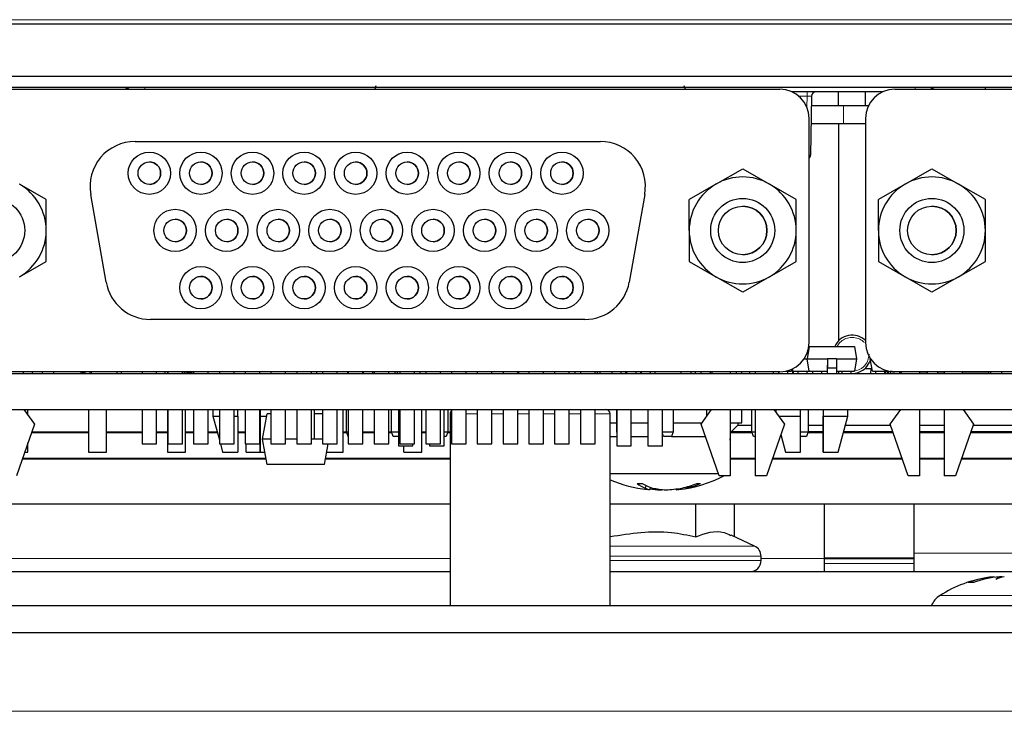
# Paper-space layout 'Blatt5' of a CAD drawing. Header units: millimetres. Extents: x 5 to 418, y 2 to 292.
# Tile 20 of 28: x 237 to 259, y 212 to 227. Entities that reach past the tile are written whole.
import ezdxf

# ---------------------------------------------------------------- set-up
doc = ezdxf.new("R2010")
doc.units = ezdxf.units.MM

psp = doc.layouts.new('Blatt5')

# ---------------------------------------------------------------- linework, layer by layer
at = {"color": 7, "linetype": 'Continuous', "lineweight": 18}
for p, q in [((210.828, 226.9826), (271.0325, 226.9826)), ((240.2042, 225.4416), (240.2042, 225.4808)), ((254.9035, 225.3808), (254.9035, 225.2826)), ((257.3063, 225.4808), (257.3063, 225.4416)), ((254.9035, 225.2826), (254.7263, 225.2826)), ((254.8994, 225.044), (254.9035, 225.2826)), ((255.7154, 225.0808), (255.7154, 224.6808)), ((238.7802, 219.1308), (238.7802, 219.1666)), ((238.8802, 219.1666), (238.8802, 219.1308)), ((238.9802, 219.1666), (238.9802, 219.1308)), ((246.9777, 218.2308), (247.0104, 218.2308)), ((247.3354, 218.2308), (247.5829, 218.2308)), ((247.9079, 218.2308), (248.1554, 218.2308)), ((248.4804, 218.2308), (248.7279, 218.2308)), ((249.0529, 218.2308), (249.3004, 218.2308)), ((249.6254, 218.2308), (249.8729, 218.2308)), ((250.1979, 218.2308), (250.5327, 218.2308)), ((250.5327, 215.2981), (252.683, 215.2981)), ((252.683, 215.2981), (253.7384, 215.2981)), ((257.2802, 215.144), (269.9674, 215.144)), ((231.3827, 215.0195), (246.9777, 215.0195)), ((252.7654, 215.0715), (250.5327, 215.0715)), ((250.5327, 214.9808), (252.7654, 214.9808)), ((253.8827, 215.0715), (252.7654, 215.0715)), ((252.7654, 214.9808), (253.8827, 214.9808)), ((253.8827, 215.0195), (255.2802, 215.0195)), ((255.2802, 215.0148), (257.2802, 215.0148)), ((257.2802, 214.9131), (255.2802, 214.9131)), ((257.8554, 214.2019), (259.9139, 214.2019)), ((126.1802, 211.6308), (287.6802, 211.6308))]:
    psp.add_line(p, q, dxfattribs=at)
at = {"color": 7, "linetype": 'Continuous', "lineweight": 25}
for p, q in [((271.0325, 226.8808), (210.828, 226.8808)), ((217.767, 225.7308), (273.3942, 225.7308)), ((273.5702, 225.4808), (221.2552, 225.4808)), ((236.0004, 225.4416), (254.3004, 225.4416)), ((245.334, 225.5148), (245.3059, 225.4416)), ((252.2025, 225.4416), (252.1765, 225.5148)), ((256.576, 225.3808), (254.5748, 225.3808)), ((255.6057, 225.0808), (255.6057, 225.3808)), ((256.2009, 225.0808), (256.2009, 225.3808)), ((256.8504, 225.4416), (273.5946, 225.4416)), ((258.8552, 225.4808), (258.8552, 225.4416)), ((255.0035, 225.2826), (254.9808, 223.9791)), ((255, 225.0808), (255.7154, 225.0808)), ((255.7154, 225.0808), (256.2683, 225.0808)), ((254.9504, 219.8166), (254.9504, 224.7916)), ((256.2004, 224.7916), (256.2004, 219.8166)), ((256.2004, 224.7916), (256.2004, 224.4541)), ((254.993, 224.6808), (255.7154, 224.6808)), ((255.6027, 224.6808), (255.6027, 219.8543)), ((255.7154, 224.6808), (256.2009, 224.6808)), ((239.9854, 224.2791), (250.3154, 224.2791)), ((256.2004, 224.4541), (256.2004, 224.0041)), ((256.2004, 224.0041), (256.2004, 220.6041)), ((252.8816, 223.3325), (253.4754, 223.6753)), ((253.4754, 223.6753), (254.0691, 223.3325)), ((257.0816, 223.3325), (257.6754, 223.6753)), ((257.6754, 223.6753), (258.2691, 223.3325)), ((238.0129, 222.9897), (237.4191, 223.3325)), ((252.8816, 223.3325), (252.2879, 222.9897)), ((254.6629, 222.9897), (254.0691, 223.3325)), ((257.0816, 223.3325), (256.4879, 222.9897)), ((258.8629, 222.9897), (258.2691, 223.3325)), ((238.0129, 222.3041), (238.0129, 222.9897)), ((239.3444, 221.1554), (239.0006, 223.1054)), ((251.3002, 223.1054), (250.9564, 221.1554)), ((252.2879, 222.3041), (252.2879, 222.9897)), ((254.6629, 222.3041), (254.6629, 222.9897)), ((256.4879, 222.3041), (256.4879, 222.9897)), ((258.8629, 222.3041), (258.8629, 222.9897)), ((238.0129, 221.6185), (238.0129, 222.3041)), ((252.2879, 222.3041), (252.2879, 221.6185)), ((254.6629, 221.6185), (254.6629, 222.3041)), ((256.4879, 222.3041), (256.4879, 221.6185)), ((258.8629, 221.6185), (258.8629, 222.3041)), ((237.4191, 221.2756), (238.0129, 221.6185)), ((252.2879, 221.6185), (252.8816, 221.2756)), ((254.0691, 221.2756), (254.6629, 221.6185)), ((256.4879, 221.6185), (257.0816, 221.2756)), ((258.2691, 221.2756), (258.8629, 221.6185)), ((253.4754, 220.9328), (252.8816, 221.2756)), ((254.0691, 221.2756), (253.4754, 220.9328)), ((257.6754, 220.9328), (257.0816, 221.2756)), ((258.2691, 221.2756), (257.6754, 220.9328)), ((256.2004, 220.6041), (256.2004, 219.8166)), ((249.9716, 220.3291), (240.3292, 220.3291)), ((254.9537, 219.7308), (254.9052, 219.4558)), ((254.9447, 219.7308), (254.9537, 219.7308)), ((254.9537, 219.7308), (255.9568, 219.7308)), ((255.9568, 219.7308), (256.0052, 219.4558)), ((256.3062, 219.4611), (256.3052, 219.4558)), ((254.8411, 219.4558), (254.9052, 219.4558)), ((254.9537, 219.1808), (254.9052, 219.4558)), ((254.9052, 219.4558), (255.3552, 219.4558)), ((255.3552, 219.4558), (255.3552, 219.2558)), ((255.5552, 219.4558), (255.3552, 219.4558)), ((255.3552, 219.1308), (255.3552, 219.314)), ((255.3552, 219.1308), (255.3552, 219.2558)), ((255.3552, 219.2558), (255.5552, 219.2558)), ((255.5552, 219.4558), (256.0052, 219.4558)), ((255.5552, 219.4558), (255.5552, 219.2558)), ((255.5552, 219.2558), (255.5552, 219.1308)), ((256.0052, 219.4558), (255.9568, 219.1808)), ((256.3537, 219.1808), (256.3052, 219.4558)), ((256.3052, 219.4558), (256.3097, 219.4558)), ((232.4302, 219.1308), (274.9164, 219.1308)), ((254.3004, 219.1666), (236.0004, 219.1666)), ((237.5004, 219.1666), (237.5004, 219.1308)), ((237.7052, 219.1666), (237.7052, 219.1308)), ((237.9302, 219.1308), (237.9302, 219.1666)), ((238.1802, 219.1308), (238.1802, 219.1666)), ((239.5851, 219.1308), (239.5851, 219.1666)), ((239.6802, 219.1666), (239.6802, 219.1308)), ((240.1404, 219.1666), (240.1404, 219.1308)), ((240.4654, 219.1308), (240.4654, 219.1666)), ((240.6552, 219.1308), (240.6552, 219.1666)), ((240.7052, 219.1666), (240.7052, 219.1308)), ((240.7129, 219.1666), (240.7129, 219.1308)), ((241.0379, 219.1308), (241.0379, 219.1666)), ((241.0802, 219.1308), (241.0802, 219.1666)), ((241.2877, 219.1308), (241.0837, 219.1666)), ((241.0837, 219.1666), (241.2877, 219.1308)), ((241.2854, 219.1666), (241.2854, 219.1308)), ((241.6104, 219.1308), (241.6104, 219.1666)), ((241.8579, 219.1666), (241.8579, 219.1308)), ((242.1829, 219.1308), (242.1829, 219.1666)), ((242.4304, 219.1666), (242.4304, 219.1308)), ((242.7554, 219.1308), (242.7554, 219.1666)), ((243.0029, 219.1666), (243.0029, 219.1308)), ((243.3279, 219.1308), (243.3279, 219.1666)), ((243.5754, 219.1666), (243.5754, 219.1308)), ((243.5754, 219.1666), (243.5754, 219.1308)), ((243.9004, 219.1308), (243.9004, 219.1666)), ((244.0177, 219.1308), (244.0177, 219.1666)), ((244.1479, 219.1666), (244.1479, 219.1308)), ((244.4729, 219.1308), (244.4729, 219.1666)), ((244.7052, 219.1666), (244.7052, 219.1308)), ((244.7204, 219.1666), (244.7204, 219.1308)), ((245.0454, 219.1308), (245.0454, 219.1666)), ((245.0552, 219.1308), (245.0552, 219.1666)), ((245.2552, 219.1666), (245.2552, 219.1308)), ((245.2929, 219.1666), (245.2929, 219.1308)), ((245.6179, 219.1308), (245.6179, 219.1666)), ((245.7552, 219.1666), (245.7552, 219.1308)), ((245.8052, 219.1666), (245.8052, 219.1308)), ((245.8654, 219.1666), (245.8654, 219.1308)), ((246.1904, 219.1308), (246.1904, 219.1666)), ((246.3052, 219.1666), (246.3052, 219.1308)), ((246.4379, 219.1666), (246.4379, 219.1308)), ((246.7629, 219.1308), (246.7629, 219.1666)), ((247.0104, 219.1666), (247.0104, 219.1308)), ((247.3354, 219.1308), (247.3354, 219.1666)), ((247.5829, 219.1666), (247.5829, 219.1308)), ((247.9079, 219.1308), (247.9079, 219.1666)), ((248.1554, 219.1666), (248.1554, 219.1308)), ((248.4804, 219.1308), (248.4804, 219.1666)), ((248.5052, 219.1308), (248.5052, 219.1666)), ((248.7279, 219.1666), (248.7279, 219.1308)), ((249.0529, 219.1308), (249.0529, 219.1666)), ((249.3004, 219.1666), (249.3004, 219.1308)), ((249.6254, 219.1308), (249.6254, 219.1666)), ((249.7552, 219.1308), (249.7552, 219.1666)), ((249.8729, 219.1666), (249.8729, 219.1308)), ((250.1979, 219.1308), (250.1979, 219.1666)), ((250.2552, 219.1308), (250.2552, 219.1666)), ((250.3052, 219.1666), (250.3052, 219.1308)), ((250.5802, 219.1308), (250.5802, 219.1666)), ((250.7802, 219.1308), (250.7802, 219.1666)), ((250.8802, 219.1308), (250.8802, 219.1666)), ((250.9052, 219.1308), (250.9052, 219.1666)), ((251.1052, 219.1666), (251.1052, 219.1308)), ((251.2052, 219.1666), (251.2052, 219.1308)), ((251.2302, 219.1308), (251.2302, 219.1666)), ((251.4302, 219.1308), (251.4302, 219.1666)), ((251.5302, 219.1308), (251.5302, 219.1666)), ((252.1052, 219.1666), (252.1052, 219.1308)), ((252.3302, 219.1308), (252.3302, 219.1666)), ((252.4302, 219.1308), (252.4302, 219.1666)), ((252.5552, 219.1308), (252.5552, 219.1666)), ((252.7552, 219.1666), (252.7552, 219.1308)), ((252.8004, 219.1308), (252.8004, 219.1666)), ((253.2004, 219.1666), (253.2004, 219.1308)), ((253.2052, 219.1308), (253.2052, 219.1666)), ((253.3302, 219.1666), (253.3302, 219.1308)), ((253.4552, 219.1308), (253.4552, 219.1666)), ((253.6302, 219.1308), (253.6302, 219.1666)), ((253.7504, 219.1666), (253.7504, 219.1308)), ((254.1504, 219.1666), (254.1504, 219.1308)), ((254.1552, 219.1666), (254.1552, 219.1308)), ((254.2802, 219.1308), (254.2802, 219.1666)), ((254.4358, 219.1808), (254.5568, 219.1808)), ((254.4802, 219.1308), (254.4802, 219.1808)), ((254.5641, 219.2225), (254.5568, 219.1808)), ((254.5802, 219.2299), (254.5802, 219.1308)), ((254.5802, 219.1808), (254.9537, 219.1808)), ((254.6052, 219.1308), (254.6052, 219.1808)), ((254.7052, 219.1308), (254.7052, 219.1808)), ((254.9052, 219.1308), (254.9052, 219.1808)), ((254.9537, 219.1808), (255.3552, 219.1808)), ((255.0302, 219.1308), (255.0302, 219.1808)), ((255.2302, 219.1308), (255.2302, 219.1808)), ((255.5552, 219.1808), (255.9568, 219.1808)), ((255.6027, 219.1808), (255.6027, 219.1308)), ((255.6802, 219.1308), (255.6802, 219.1808)), ((255.8802, 219.1308), (255.8802, 219.1808)), ((255.8802, 219.1315), (255.9052, 219.1308)), ((256.3449, 219.2308), (256.2009, 219.2308)), ((256.3215, 219.1308), (256.3302, 219.2308)), ((256.3537, 219.1808), (256.715, 219.1808)), ((256.4302, 219.1308), (256.4302, 219.1808)), ((256.6302, 219.1308), (256.6302, 219.1808)), ((256.6427, 219.1308), (256.6427, 219.1808)), ((256.6857, 219.1808), (256.6857, 219.1397)), ((256.6857, 219.1397), (256.7052, 219.1397)), ((256.7052, 219.1808), (256.7052, 219.1308)), ((256.7552, 219.1308), (256.7552, 219.1736)), ((274.9101, 219.1666), (256.8504, 219.1666)), ((256.9552, 219.1666), (256.9552, 219.1308)), ((256.9552, 219.1397), (257.0004, 219.1397)), ((257.0004, 219.1308), (257.0004, 219.1666)), ((257.4004, 219.1666), (257.4004, 219.1308)), ((257.4004, 219.1397), (257.5802, 219.1397)), ((257.5802, 219.1308), (257.5802, 219.1666)), ((257.8052, 219.1308), (257.8052, 219.1666)), ((257.8052, 219.1397), (257.9504, 219.1397)), ((257.9504, 219.1666), (257.9504, 219.1308)), ((258.3504, 219.1666), (258.3504, 219.1308)), ((258.3504, 219.1397), (258.9357, 219.1397)), ((258.4302, 219.1308), (258.4302, 219.1397)), ((258.5802, 219.1308), (258.5802, 219.1397)), ((258.8302, 219.1308), (258.8302, 219.1397)), ((258.9357, 219.1666), (258.9357, 219.1397)), ((258.9802, 219.1308), (258.9802, 219.1666)), ((259.2302, 219.1308), (259.2302, 219.1666)), ((221.2552, 218.3308), (275.0574, 218.3308)), ((237.517, 218.3308), (237.7504, 218.004)), ((237.6052, 218.2073), (237.6052, 218.3308)), ((238.9552, 218.3308), (238.9552, 217.3808)), ((239.3552, 217.3808), (239.3552, 218.3308)), ((240.1404, 218.3308), (240.1404, 217.5666)), ((240.4654, 217.5666), (240.4654, 218.3308)), ((240.7052, 218.3308), (240.7052, 217.3808)), ((240.7129, 218.3308), (240.7129, 217.5666)), ((241.0379, 217.5666), (241.0379, 218.3308)), ((241.1052, 217.3808), (241.1052, 218.3308)), ((241.2854, 218.3308), (241.2854, 217.5666)), ((241.6104, 217.5666), (241.6104, 218.3308)), ((241.7154, 218.3308), (241.7154, 218.1808)), ((241.7154, 218.1808), (241.8579, 217.6536)), ((241.7154, 218.1808), (241.8579, 218.1808)), ((241.8579, 218.3308), (241.8579, 217.5666)), ((242.1829, 217.5666), (242.1829, 218.3308)), ((242.1829, 218.1808), (242.2654, 218.1808)), ((242.2654, 218.1808), (242.2654, 218.3308)), ((242.2654, 218.1808), (242.2654, 217.3858)), ((242.4304, 218.3308), (242.4304, 217.5666)), ((242.7554, 217.5666), (242.7554, 218.3308)), ((242.7654, 218.3308), (242.7654, 218.1808)), ((242.7654, 218.1808), (242.7654, 217.3858)), ((242.7654, 217.3858), (242.7654, 218.1808)), ((242.7654, 218.1808), (242.9077, 218.1808)), ((242.8177, 217.6708), (242.9165, 218.2308)), ((243.0029, 218.2308), (242.9165, 218.2308)), ((243.0029, 218.3308), (243.0029, 217.5666)), ((243.3279, 217.5666), (243.3279, 218.3308)), ((243.5754, 218.3308), (243.5754, 217.5666)), ((243.5754, 218.3308), (243.5754, 217.5666)), ((243.9004, 217.5666), (243.9004, 218.3308)), ((243.9677, 217.6802), (243.9677, 218.3308)), ((244.1479, 218.2308), (243.9677, 218.2308)), ((244.1479, 218.3308), (244.1479, 217.5666)), ((244.4729, 217.5666), (244.4729, 218.3308)), ((244.6052, 217.3808), (244.6052, 218.3308)), ((244.6802, 217.8308), (244.6802, 218.3308)), ((244.7204, 218.3308), (244.7204, 217.5666)), ((245.0454, 217.5666), (245.0454, 218.3308)), ((245.2929, 218.3308), (245.2929, 217.5666)), ((245.6179, 217.5666), (245.6179, 218.3308)), ((245.6802, 217.8308), (245.6802, 218.3308)), ((245.8329, 218.3308), (245.8329, 217.5208)), ((245.8654, 218.3308), (245.8654, 217.5666)), ((246.1904, 217.5666), (246.1904, 218.3308)), ((246.3552, 217.3808), (246.3552, 218.3308)), ((246.4379, 218.3308), (246.4379, 217.5666)), ((246.7629, 217.5666), (246.7629, 218.3308)), ((246.8454, 217.5208), (246.8454, 218.3308)), ((246.9302, 218.3308), (246.9302, 217.8308)), ((246.9777, 218.2308), (246.9777, 213.9808)), ((247.0104, 218.3308), (247.0104, 217.5666)), ((247.3354, 217.5666), (247.3354, 218.3308)), ((247.5829, 218.3308), (247.5829, 217.5666)), ((247.9079, 217.5666), (247.9079, 218.3308)), ((248.1554, 218.3308), (248.1554, 217.5666)), ((248.4804, 217.5666), (248.4804, 218.3308)), ((248.7279, 218.3308), (248.7279, 217.5666)), ((249.0529, 217.5666), (249.0529, 218.3308)), ((249.3004, 218.3308), (249.3004, 217.5666)), ((249.6254, 217.5666), (249.6254, 218.3308)), ((249.8729, 218.3308), (249.8729, 217.5666)), ((250.1979, 217.5666), (250.1979, 218.3308)), ((250.5327, 213.9808), (250.5327, 218.2308)), ((250.6802, 217.8308), (250.6802, 218.3308)), ((250.6804, 218.3308), (250.6804, 217.5208)), ((251.0004, 217.5208), (251.0004, 218.3308)), ((251.3729, 218.3308), (251.3729, 217.5208)), ((251.6929, 217.5208), (251.6929, 218.3308)), ((251.9302, 218.3308), (251.9302, 217.8308)), ((252.5504, 218.004), (252.7838, 218.3308)), ((252.6802, 218.1859), (252.6802, 218.3308)), ((253.2004, 218.3308), (253.2004, 216.8541)), ((253.4552, 218.0308), (253.4552, 218.3308)), ((253.6802, 217.8308), (253.6802, 218.3308)), ((253.7504, 218.3308), (253.7504, 216.8541)), ((254.167, 218.3308), (254.4004, 218.004)), ((254.2104, 218.3308), (254.2104, 218.27)), ((254.2741, 218.1808), (254.7604, 218.1808)), ((254.7604, 218.1808), (254.7604, 218.3308)), ((254.7604, 217.3858), (254.7604, 218.1808)), ((254.9302, 218.3308), (254.9302, 217.8308)), ((255.2604, 218.3308), (255.2604, 218.1808)), ((255.2604, 218.1808), (255.8104, 218.1808)), ((255.2604, 217.3858), (255.2604, 218.1808)), ((255.2604, 218.1808), (255.2604, 217.3858)), ((255.5957, 217.3858), (255.8104, 218.1808)), ((255.8104, 218.1808), (255.8104, 218.3308)), ((256.7504, 218.004), (256.9838, 218.3308)), ((257.4004, 218.3308), (257.4004, 216.8541)), ((257.9504, 218.3308), (257.9504, 216.8541)), ((258.367, 218.3308), (258.6004, 218.004)), ((237.7504, 218.004), (237.3504, 216.8541)), ((250.5327, 218.0308), (250.6804, 218.0308)), ((251.0004, 218.0308), (251.3729, 218.0308)), ((251.9302, 218.0308), (252.5695, 218.0308)), ((252.9504, 216.8541), (252.5504, 218.004)), ((253.2004, 218.0308), (253.4552, 218.0308)), ((253.2192, 217.8325), (253.3667, 217.98)), ((253.3667, 218.0308), (253.3667, 217.98)), ((253.3667, 217.98), (253.6802, 217.98)), ((254.4004, 218.004), (254.0004, 216.8541)), ((254.9302, 217.98), (255.2604, 217.98)), ((255.7562, 217.98), (256.7588, 217.98)), ((257.1504, 216.8541), (256.7504, 218.004)), ((257.4004, 217.98), (257.9504, 217.98)), ((258.6004, 218.004), (258.2004, 216.8541)), ((258.592, 217.98), (260.9904, 217.98)), ((237.6859, 217.8186), (238.9552, 217.8186)), ((237.6901, 217.8308), (238.9552, 217.8308)), ((239.3552, 217.8308), (240.1404, 217.8308)), ((239.3552, 217.8186), (240.1404, 217.8186)), ((240.4654, 217.8308), (240.7052, 217.8308)), ((240.4654, 217.8186), (240.7052, 217.8186)), ((241.1052, 217.8308), (241.2854, 217.8308)), ((241.1052, 217.8186), (241.2854, 217.8186)), ((241.6104, 217.8308), (241.81, 217.8308)), ((241.6104, 217.8186), (241.8133, 217.8186)), ((242.2654, 217.8308), (242.4304, 217.8308)), ((242.2654, 217.8186), (242.4304, 217.8186)), ((242.7554, 217.8308), (242.7654, 217.8308)), ((242.7654, 217.7308), (242.7554, 217.7308)), ((244.6052, 217.8308), (244.6802, 217.8308)), ((244.6052, 217.8186), (244.6848, 217.8186)), ((244.6802, 217.8308), (244.7204, 217.8308)), ((244.7177, 217.7308), (244.6802, 217.8308)), ((244.7204, 217.7308), (244.7177, 217.7308)), ((245.0454, 217.8308), (245.2929, 217.8308)), ((245.0454, 217.8186), (245.2929, 217.8186)), ((245.6179, 217.8308), (245.6802, 217.8308)), ((245.6179, 217.8186), (245.6848, 217.8186)), ((245.7177, 217.7308), (245.6802, 217.8308)), ((245.6802, 217.8308), (245.8329, 217.8308)), ((245.8329, 217.7308), (245.7177, 217.7308)), ((246.3552, 217.8308), (246.4379, 217.8308)), ((246.3552, 217.8186), (246.4379, 217.8186)), ((246.8454, 217.8308), (246.9302, 217.8308)), ((246.8927, 217.7308), (246.8454, 217.7308)), ((246.9302, 217.8308), (246.8927, 217.7308)), ((246.9257, 217.8186), (246.9777, 217.8186)), ((246.9302, 217.8308), (246.9777, 217.8308)), ((250.5327, 217.7308), (250.6804, 217.7308)), ((250.6802, 217.8308), (250.6804, 217.8308)), ((250.6804, 217.8303), (250.6802, 217.8308)), ((251.0004, 217.7308), (251.3729, 217.7308)), ((251.6929, 217.8308), (251.9302, 217.8308)), ((251.7177, 217.7308), (251.6929, 217.7969)), ((251.8927, 217.7308), (251.7177, 217.7308)), ((251.9302, 217.8308), (251.8927, 217.7308)), ((251.8927, 217.7308), (252.6454, 217.7308)), ((253.2192, 217.8325), (253.2004, 217.8322)), ((253.2004, 217.8186), (253.6848, 217.8186)), ((253.2004, 217.6507), (253.2052, 217.7308)), ((253.2004, 217.7308), (253.2052, 217.7308)), ((253.6802, 217.8325), (253.2192, 217.8325)), ((253.7177, 217.7308), (253.6802, 217.8308)), ((253.6802, 217.8308), (253.7504, 217.8308)), ((253.7504, 217.7308), (253.7177, 217.7308)), ((254.3204, 217.774), (254.4252, 217.3858)), ((254.7604, 217.8308), (254.9302, 217.8308)), ((254.8927, 217.7308), (254.7604, 217.7308)), ((254.9302, 217.8308), (254.8927, 217.7308)), ((254.9257, 217.8186), (255.2604, 217.8186)), ((255.2604, 217.8325), (254.9302, 217.8325)), ((255.7126, 217.8186), (256.8149, 217.8186)), ((256.8101, 217.8325), (255.7163, 217.8325)), ((257.9504, 217.8325), (257.4004, 217.8325)), ((257.4004, 217.8186), (257.9504, 217.8186)), ((258.5359, 217.8186), (260.9904, 217.8186)), ((260.9904, 217.8325), (258.5407, 217.8325)), ((237.6052, 217.3808), (237.6052, 217.5868)), ((240.1404, 217.5666), (240.4654, 217.5666)), ((240.7129, 217.5666), (241.0379, 217.5666)), ((241.2854, 217.5666), (241.6104, 217.5666)), ((241.8579, 217.5666), (242.1829, 217.5666)), ((241.8814, 217.5666), (241.9302, 217.3858)), ((242.4304, 217.5666), (242.7554, 217.5666)), ((242.4552, 217.3808), (242.4552, 217.5666)), ((242.9165, 217.1108), (242.8177, 217.6708)), ((243.0029, 217.6708), (242.8177, 217.6708)), ((243.0029, 217.5666), (243.3279, 217.5666)), ((243.5754, 217.6708), (243.3279, 217.6708)), ((243.5754, 217.5666), (243.5754, 217.5666)), ((243.5754, 217.5666), (243.9004, 217.5666)), ((244.1479, 217.6708), (243.9004, 217.6708)), ((244.1479, 217.5666), (244.4729, 217.5666)), ((244.194, 217.1108), (244.2744, 217.5666)), ((244.7204, 217.5666), (245.0454, 217.5666)), ((245.2929, 217.5666), (245.6179, 217.5666)), ((245.8329, 217.5208), (246.1529, 217.5208)), ((245.8654, 217.5666), (246.1904, 217.5666)), ((245.9552, 217.3808), (245.9552, 217.5208)), ((246.1529, 217.5208), (246.1529, 217.5666)), ((246.4379, 217.5666), (246.7629, 217.5666)), ((246.5254, 217.5666), (246.5254, 217.5208)), ((246.5254, 217.5208), (246.8454, 217.5208)), ((247.0104, 217.5666), (247.3354, 217.5666)), ((247.5829, 217.5666), (247.9079, 217.5666)), ((248.1554, 217.5666), (248.4804, 217.5666)), ((248.7279, 217.5666), (249.0529, 217.5666)), ((249.3004, 217.5666), (249.6254, 217.5666)), ((249.8729, 217.5666), (250.1979, 217.5666)), ((250.6804, 217.5208), (251.0004, 217.5208)), ((251.3729, 217.5208), (251.6929, 217.5208)), ((237.5336, 217.3808), (237.6052, 217.3808)), ((238.9552, 217.3808), (239.3552, 217.3808)), ((240.7052, 217.3808), (241.1052, 217.3808)), ((241.9302, 217.3858), (242.2654, 217.3858)), ((242.4552, 217.3808), (242.8552, 217.3808)), ((242.7654, 217.3858), (242.868, 217.3858)), ((242.8552, 217.3808), (242.8552, 217.3858)), ((244.2416, 217.3808), (244.6052, 217.3808)), ((245.9552, 217.3808), (246.3552, 217.3808)), ((254.4252, 217.3858), (254.7604, 217.3858)), ((255.2604, 217.3858), (255.5957, 217.3858)), ((242.8953, 217.2308), (237.4814, 217.2308)), ((242.8932, 217.243), (237.4857, 217.243)), ((244.194, 217.1108), (242.9165, 217.1108)), ((246.9777, 217.2308), (244.2152, 217.2308)), ((246.9777, 217.243), (244.2173, 217.243)), ((253.7504, 217.243), (253.2004, 217.243)), ((253.7504, 217.2308), (253.2004, 217.2308)), ((257.0193, 217.2308), (254.1314, 217.2308)), ((257.0151, 217.243), (254.1357, 217.243)), ((257.9504, 217.243), (257.4004, 217.243)), ((257.9504, 217.2308), (257.4004, 217.2308)), ((270.9777, 217.2308), (258.3314, 217.2308)), ((270.9777, 217.243), (258.3357, 217.243)), ((250.5327, 216.9058), (252.9324, 216.9058)), ((253.2004, 216.8541), (252.9504, 216.8541)), ((254.0004, 216.8541), (253.7504, 216.8541)), ((257.4004, 216.8541), (257.1504, 216.8541)), ((258.2004, 216.8541), (257.9504, 216.8541)), ((251.327, 216.6453), (251.3127, 216.5872)), ((251.4262, 216.604), (251.4089, 216.5462)), ((251.6438, 216.5579), (251.6431, 216.5462)), ((251.9955, 216.5666), (252.0015, 216.5462)), ((252.2307, 216.612), (252.2352, 216.5872)), ((246.9777, 216.2308), (226.5327, 216.2308)), ((270.9777, 216.2308), (250.5327, 216.2308)), ((252.4334, 215.5021), (252.4334, 216.2308)), ((253.2939, 215.5054), (253.2939, 216.2308)), ((255.2802, 216.2308), (255.2802, 215.0195)), ((257.2802, 215.144), (257.2802, 216.2308)), ((253.7384, 215.2981), (253.217, 215.5412)), ((257.2802, 214.7308), (257.2802, 215.144)), ((253.8827, 214.9808), (253.8827, 215.0715)), ((257.2802, 215.0288), (255.2802, 215.0288)), ((255.2802, 215.0195), (255.2802, 214.7308)), ((226.5327, 214.7308), (246.9777, 214.7308)), ((250.5327, 214.7308), (269.5242, 214.7308)), ((259.0451, 214.616), (258.9512, 214.6046)), ((259.0568, 214.6168), (259.0568, 214.6172)), ((259.0572, 214.6168), (259.0572, 214.6172)), ((259.0611, 214.6033), (259.0609, 214.6172)), ((259.0736, 214.6168), (259.0736, 214.6172)), ((259.0739, 214.6172), (259.0739, 214.6168)), ((259.0774, 214.6147), (259.0774, 214.6172)), ((259.0777, 214.6172), (259.0777, 214.6147)), ((259.1016, 214.6172), (259.1016, 214.6172)), ((259.1017, 214.6088), (259.1017, 214.6172)), ((259.102, 214.6172), (259.1021, 214.6088)), ((259.2253, 214.6172), (259.1798, 214.612)), ((259.1802, 214.5904), (259.1798, 214.6172)), ((259.1802, 214.6106), (259.1802, 214.6172)), ((259.2258, 214.6042), (259.2255, 214.6172)), ((259.2354, 214.6067), (259.2352, 214.6172)), ((207.0802, 213.9808), (275.7802, 213.9808)), ((205.8463, 213.3808), (276.0142, 213.3808))]:
    psp.add_line(p, q, dxfattribs=at)
at = {"color": 7, "linetype": 'Continuous', "lineweight": 25, "flags": 128}
for points in [[(239.7683, 225.4808), (239.8337, 225.452), (239.861, 225.4416)], [(239.7683, 225.4808), (239.8337, 225.452), (239.861, 225.4416)], [(257.7422, 225.4808), (257.6768, 225.452), (257.6495, 225.4416)], [(251.6431, 216.5462), (251.6795, 216.5488), (251.7052, 216.551)]]:
    psp.add_lwpolyline(points, dxfattribs=at)
at = {"color": 7, "linetype": 'Continuous', "lineweight": 25}
for centre, radius in [((240.3029, 223.5741), 0.47), ((241.4479, 223.5741), 0.47), ((242.5929, 223.5741), 0.47), ((243.7379, 223.5741), 0.47), ((244.8829, 223.5741), 0.47), ((246.0279, 223.5741), 0.47), ((247.1729, 223.5741), 0.47), ((248.3179, 223.5741), 0.47), ((249.4629, 223.5741), 0.47), ((240.3029, 223.5741), 0.25), ((241.4479, 223.5741), 0.25), ((242.5929, 223.5741), 0.25), ((243.7379, 223.5741), 0.25), ((244.8829, 223.5741), 0.25), ((246.0279, 223.5741), 0.25), ((247.1729, 223.5741), 0.25), ((248.3179, 223.5741), 0.25), ((249.4629, 223.5741), 0.25), ((236.8254, 222.3041), 0.7112), ((253.4754, 222.3041), 0.7112), ((257.6754, 222.3041), 0.7112), ((240.8754, 222.3041), 0.47), ((242.0204, 222.3041), 0.47), ((243.1654, 222.3041), 0.47), ((244.3104, 222.3041), 0.47), ((245.4554, 222.3041), 0.47), ((246.6004, 222.3041), 0.47), ((247.7454, 222.3041), 0.47), ((248.8904, 222.3041), 0.47), ((250.0354, 222.3041), 0.47), ((253.4754, 222.3041), 0.5391), ((257.6754, 222.3041), 0.5391), ((240.8754, 222.3041), 0.25), ((242.0204, 222.3041), 0.25), ((243.1654, 222.3041), 0.25), ((244.3104, 222.3041), 0.25), ((245.4554, 222.3041), 0.25), ((246.6004, 222.3041), 0.25), ((247.7454, 222.3041), 0.25), ((248.8904, 222.3041), 0.25), ((250.0354, 222.3041), 0.25), ((241.4479, 221.0341), 0.47), ((242.5929, 221.0341), 0.47), ((243.7379, 221.0341), 0.47), ((244.8829, 221.0341), 0.47), ((246.0279, 221.0341), 0.47), ((247.1729, 221.0341), 0.47), ((248.3179, 221.0341), 0.47), ((249.4629, 221.0341), 0.47), ((241.4479, 221.0341), 0.25), ((242.5929, 221.0341), 0.25), ((243.7379, 221.0341), 0.25), ((244.8829, 221.0341), 0.25), ((246.0279, 221.0341), 0.25), ((247.1729, 221.0341), 0.25), ((248.3179, 221.0341), 0.25), ((249.4629, 221.0341), 0.25)]:
    psp.add_circle(centre, radius, dxfattribs=at)
for centre, radius, start, end in [((254.3004, 224.7916), 0.65, 0, 90), ((255.1035, 225.2808), 0.1, 90, 179), ((256.8504, 224.7916), 0.65, 90, 180), ((256.8504, 224.7916), 0.65, 90, 180), ((239.9854, 223.2791), 1, 90, 190), ((239.9854, 223.2791), 1, 90, 190), ((250.3154, 223.2791), 1, 350, 90), ((254.8808, 223.9808), 0.1, 314.10565, 359), ((240.3029, 223.5741), 0.25, 270, 90), ((241.4479, 223.5741), 0.25, 270, 90), ((242.5929, 223.5741), 0.25, 270, 90), ((243.7379, 223.5741), 0.25, 270, 90), ((244.8829, 223.5741), 0.25, 270, 90), ((246.0279, 223.5741), 0.25, 270, 90), ((247.1729, 223.5741), 0.25, 270, 90), ((248.3179, 223.5741), 0.25, 270, 90), ((249.4629, 223.5741), 0.25, 270, 90), ((253.4754, 222.3041), 1.1875, 60, 120), ((257.6754, 222.3041), 1.1875, 60, 120), ((236.8254, 222.3041), 1.1875, 0, 60), ((253.4754, 222.3041), 1.1875, 120, 180), ((253.4754, 222.3041), 1.1875, 0, 60), ((257.6754, 222.3041), 1.1875, 120, 180), ((257.6754, 222.3041), 1.1875, 0, 60), ((253.4754, 222.3041), 0.5391, 0, 90), ((257.6754, 222.3041), 0.5391, 0, 90), ((240.8754, 222.3041), 0.25, 270, 90), ((242.0204, 222.3041), 0.25, 270, 90), ((243.1654, 222.3041), 0.25, 270, 90), ((244.3104, 222.3041), 0.25, 270, 90), ((245.4554, 222.3041), 0.25, 270, 90), ((246.6004, 222.3041), 0.25, 270, 90), ((247.7454, 222.3041), 0.25, 270, 90), ((248.8904, 222.3041), 0.25, 270, 90), ((250.0354, 222.3041), 0.25, 270, 90), ((236.8254, 222.3041), 1.1875, 300, 0), ((253.4754, 222.3041), 1.1875, 180, 240), ((253.4754, 222.3041), 0.5391, 270, 0), ((253.4754, 222.3041), 1.1875, 300, 0), ((257.6754, 222.3041), 1.1875, 180, 240), ((257.6754, 222.3041), 0.5391, 270, 0), ((257.6754, 222.3041), 1.1875, 300, 0), ((241.4479, 221.0341), 0.25, 270, 90), ((242.5929, 221.0341), 0.25, 270, 90), ((243.7379, 221.0341), 0.25, 270, 90), ((244.8829, 221.0341), 0.25, 270, 90), ((246.0279, 221.0341), 0.25, 270, 90), ((247.1729, 221.0341), 0.25, 270, 90), ((248.3179, 221.0341), 0.25, 270, 90), ((249.4629, 221.0341), 0.25, 270, 90), ((253.4754, 222.3041), 1.1875, 240, 300), ((257.6754, 222.3041), 1.1875, 240, 300), ((240.3292, 221.3291), 1, 190, 270), ((240.3292, 221.3291), 1, 190, 270), ((249.9716, 221.3291), 1, 270, 350), ((255.9052, 219.5558), 0.425, 45.91182, 155.68426), ((254.3004, 219.8166), 0.65, 270, 0), ((256.8504, 219.8166), 0.65, 180, 270), ((256.8504, 219.8166), 0.65, 180, 270), ((255.9052, 219.5558), 0.425, 270, 342.37639), ((238.7802, 219.1808), 0.05, 270, 343.43939), ((238.8802, 219.1808), 0.05, 196.56061, 270), ((238.9802, 219.1808), 0.05, 270, 343.43939), ((256.8504, 219.8166), 0.65, 261.15012, 270), ((247.0777, 218.2308), 0.1, 132.34127, 180), ((250.4327, 218.2308), 0.1, 0, 90), ((251.7052, 219.5216), 2.9908, 276.66586, 296.88446), ((251.7052, 219.5216), 2.9908, 246.9191, 263.33414), ((251.1882, 218.8484), 2.1642, 268.44197, 271.55803), ((251.6159, 217.3763), 0.8453, 234.86654, 248.98691), ((251.9208, 217.9376), 1.4223, 241.72572, 251.70354), ((251.5905, 218.9991), 2.4714, 282.5983, 290.55197), ((251.7897, 218.462), 1.927, 283.36582, 292.75515), ((252.4966, 217.6083), 0.9241, 267.61562, 272.38438), ((251.4494, 216.7743), 0.2317, 233.85716, 259.94555), ((251.7838, 219.4039), 2.8612, 262.59383, 267.18069), ((251.8881, 218.4754), 1.933, 257.63955, 266.41991), ((251.6254, 219.4189), 2.8762, 272.82951, 280.09645), ((251.9157, 217.7206), 1.1776, 274.18244, 285.74229), ((253.6327, 215.0715), 0.25, 0, 65), ((253.6327, 214.9808), 0.25, 270, 0), ((259.3302, 211.8808), 2.75, 97.9225, 122.43177), ((259.2744, 212.2835), 2.3434, 95.22671, 109.89067), ((258.5364, 213.986), 0.5047, 83.24492, 96.75508), ((259.3931, 212.2835), 2.3434, 95.22681, 109.89072), ((259.0739, 214.6152), 0.002, 89.30315, 97.84952), ((259.0777, 214.6151), 0.0021, 89.31924, 97.65941), ((259.2828, 214.3854), 0.2536, 113.96302, 137.59027), ((259.4298, 213.8447), 0.7864, 100.78773, 115.15853), ((259.102, 214.6146), 0.00253, 89.37699, 96.98267), ((259.1796, 214.6167), 0.000514, 74.46847, 91.28149), ((259.1802, 214.6143), 0.00291, 89.25684, 96.5257), ((259.339, 214.5701), 0.1228, 157.4905, 164.59273), ((259.2253, 214.6162), 0.00099, 78.82843, 90.96724), ((259.235, 214.6156), 0.00155, 81.05376, 89.09202), ((259.4521, 214.6077), 0.2171, 177.51518, 180.29776), ((259.2829, 214.6146), 0.00253, 89.37699, 96.98267), ((258.1236, 213.7799), 0.5, 122.43177, 156.30536)]:
    psp.add_arc(centre, radius, start, end, dxfattribs=at)
at = {"color": 7, "linetype": 'Continuous', "lineweight": 18}
psp.add_arc((254.9579, 224.3007), 0.3225, 268.66119, 274.06365, dxfattribs=at)
psp.add_ellipse((254.9035, 225.2808), major_axis=(0.1, 0.0017), ratio=0.0174285, start_param=6.2825767, end_param=7.8530684, dxfattribs=at)
for points, knots in [([(255.9052, 219.9308), (255.8581, 219.9258), (255.7854, 219.918), (255.6978, 219.8714), (255.6388, 219.8226), (255.597, 219.7748), (255.5808, 219.7413), (255.5757, 219.7308)], [0, 0, 0, 0, 0.347214, 0.5357967, 0.7250397, 0.9136208, 1, 1, 1, 1]), ([(255.9052, 219.9308), (255.8581, 219.9258), (255.7854, 219.918), (255.6978, 219.8714), (255.6388, 219.8226), (255.597, 219.7748), (255.5808, 219.7413), (255.5757, 219.7308)], [0, 0, 0, 0, 0.347214, 0.5357967, 0.7250397, 0.9136208, 1, 1, 1, 1]), ([(256.1752, 219.8151), (256.1736, 219.8171), (256.1561, 219.8389), (256.1119, 219.8706), (256.0256, 219.9183), (255.9525, 219.9259), (255.9052, 219.9308)], [0, 0, 0, 0, 0.0250714, 0.2786402, 0.5331169, 1, 1, 1, 1]), ([(256.1752, 219.8151), (256.1736, 219.8171), (256.1561, 219.8389), (256.1119, 219.8706), (256.0256, 219.9183), (255.9525, 219.9259), (255.9052, 219.9308)], [0, 0, 0, 0, 0.0250714, 0.2786402, 0.5331169, 1, 1, 1, 1]), ([(255.9052, 219.1808), (255.9524, 219.1858), (256.0252, 219.1936), (256.1126, 219.2403), (256.1722, 219.2887), (256.2207, 219.3484), (256.2674, 219.4358), (256.2752, 219.5086), (256.2802, 219.5558)], [0, 0, 0, 0, 0.2394448, 0.3694947, 0.5, 0.6300488, 0.7605564, 1, 1, 1, 1]), ([(255.9052, 219.1808), (255.9524, 219.1858), (256.0252, 219.1936), (256.1126, 219.2403), (256.1722, 219.2887), (256.2207, 219.3484), (256.2674, 219.4358), (256.2752, 219.5086), (256.2802, 219.5558)], [0, 0, 0, 0, 0.2394448, 0.3694947, 0.5, 0.6300488, 0.7605564, 1, 1, 1, 1])]:
    psp.add_open_spline(points, degree=3, knots=knots, dxfattribs=at)
at = {"color": 7, "linetype": 'Continuous', "lineweight": 25}
for points, knots in [([(256.8504, 219.1666), (256.8092, 219.1694), (256.7554, 219.1731), (256.7513, 219.1741), (256.7504, 219.1743)], [0, 0, 0, 0, 0.7641749, 1, 1, 1, 1]), ([(250.5327, 215.5095), (250.9891, 215.5791), (251.6282, 215.6765), (252.2543, 215.5409), (252.4334, 215.5021)], [0, 0, 0, 0, 0.7139157, 1, 1, 1, 1]), ([(252.4334, 215.5021), (252.6447, 215.5829), (252.9072, 215.6832), (253.1643, 215.5598), (253.2144, 215.5357)], [0, 0, 0, 0, 0.8050163, 1, 1, 1, 1])]:
    psp.add_open_spline(points, degree=3, knots=knots, dxfattribs=at)

doc.saveas('drawing.dxf')
